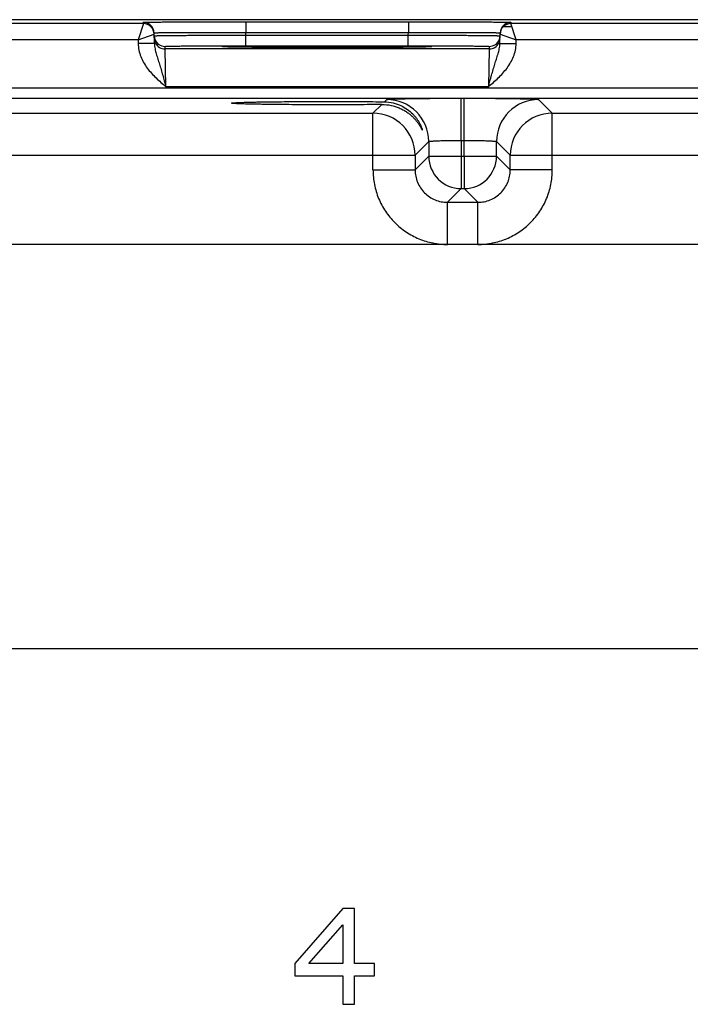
# Model space of a CAD drawing. Header units: inches. Extents: x 0 to 34, y 0 to 22.
# Tile 35 of 44: x 19.5 to 22, y 11.3 to 14.9. Entities that reach past the tile are written whole.
import ezdxf

# ---------------------------------------------------------------- set-up
doc = ezdxf.new("R2010")
doc.units = ezdxf.units.IN
doc.header["$LTSCALE"] = 1.87
doc.header["$MEASUREMENT"] = 0
doc.layers.get('0').update_dxf_attribs({"linetype": 'CONTINUOUS'})

msp = doc.modelspace()

# ---------------------------------------------------------------- linework, layer by layer
at = {"color": 7, "linetype": 'CONTINUOUS'}
for p, q in [((30.4335, 14.927), (12.7879, 14.927)), ((20.0068, 14.9125), (20.0067, 14.9175)), ((20.3866, 14.9192), (20.3866, 14.8799)), ((20.3866, 14.9192), (20.9884, 14.9192)), ((20.9884, 14.9192), (20.9884, 14.8799)), ((21.3683, 14.9175), (21.3682, 14.9125)), ((20.0068, 14.9125), (19.2582, 14.9125)), ((20.0068, 14.9125), (19.9871, 14.8525)), ((20.0473, 14.8392), (20.0467, 14.8782)), ((20.3868, 14.8699), (20.3866, 14.8799)), ((20.3866, 14.8799), (20.9884, 14.8799)), ((20.9882, 14.8699), (20.9884, 14.8799)), ((21.3276, 14.8392), (21.3283, 14.8782)), ((21.3415, 14.9022), (21.3682, 14.9022)), ((22.1168, 14.9125), (21.3682, 14.9125)), ((21.3879, 14.8525), (21.3682, 14.9125)), ((19.9871, 14.8525), (19.2779, 14.8525)), ((19.9871, 14.8525), (20.0467, 14.8732)), ((19.9871, 14.8525), (19.9873, 14.8382)), ((20.3868, 14.8306), (20.3868, 14.8699)), ((20.3868, 14.8699), (20.9882, 14.8699)), ((20.9882, 14.8306), (20.9882, 14.8699)), ((21.3282, 14.8732), (21.3879, 14.8525)), ((21.3876, 14.8382), (21.3879, 14.8525)), ((22.0971, 14.8525), (21.3879, 14.8525)), ((20.0473, 14.8392), (19.9873, 14.8382)), ((20.087, 14.8186), (20.0868, 14.828)), ((21.288, 14.8186), (20.087, 14.8186)), ((20.0901, 14.6787), (20.087, 14.8186)), ((20.329, 14.8256), (20.3062, 14.8263)), ((20.3085, 14.8263), (20.307, 14.8263)), ((20.3103, 14.8262), (20.3085, 14.8263)), ((20.3124, 14.8261), (20.3103, 14.8262)), ((20.3149, 14.826), (20.3124, 14.8261)), ((20.3177, 14.8259), (20.3149, 14.826)), ((20.3209, 14.8258), (20.3177, 14.8259)), ((20.3244, 14.8258), (20.3209, 14.8258)), ((20.3283, 14.8257), (20.3244, 14.8258)), ((20.3326, 14.8256), (20.3283, 14.8257)), ((20.3372, 14.8255), (20.3326, 14.8256)), ((20.3423, 14.8254), (20.3372, 14.8255)), ((20.3478, 14.8253), (20.3423, 14.8254)), ((20.3538, 14.8252), (20.3478, 14.8253)), ((20.3603, 14.8251), (20.3538, 14.8252)), ((20.3673, 14.825), (20.3603, 14.8251)), ((20.3749, 14.8249), (20.3673, 14.825)), ((20.383, 14.8248), (20.3749, 14.8249)), ((20.3917, 14.8247), (20.383, 14.8248)), ((20.3868, 14.8306), (20.9882, 14.8306)), ((20.4009, 14.8247), (20.3917, 14.8247)), ((20.4108, 14.8246), (20.4009, 14.8247)), ((20.4213, 14.8245), (20.4108, 14.8246)), ((20.4325, 14.8244), (20.4213, 14.8245)), ((20.4443, 14.8243), (20.4325, 14.8244)), ((20.4568, 14.8242), (20.4443, 14.8243)), ((20.47, 14.8241), (20.4568, 14.8242)), ((20.484, 14.8241), (20.47, 14.8241)), ((20.4986, 14.824), (20.484, 14.8241)), ((20.514, 14.8239), (20.4986, 14.824)), ((20.5302, 14.8238), (20.514, 14.8239)), ((20.547, 14.8238), (20.5302, 14.8238)), ((20.5645, 14.8237), (20.547, 14.8238)), ((20.5826, 14.8237), (20.5645, 14.8237)), ((20.6013, 14.8236), (20.5826, 14.8237)), ((20.6208, 14.8236), (20.6013, 14.8236)), ((20.6412, 14.8236), (20.6208, 14.8236)), ((20.6625, 14.8236), (20.6412, 14.8236)), ((20.6851, 14.8235), (20.6625, 14.8236)), ((20.7088, 14.8236), (20.6851, 14.8235)), ((20.733, 14.8236), (20.7088, 14.8236)), ((20.7567, 14.8236), (20.733, 14.8236)), ((20.7791, 14.8236), (20.7567, 14.8236)), ((20.8003, 14.8237), (20.7791, 14.8236)), ((20.8204, 14.8238), (20.8003, 14.8237)), ((20.8395, 14.8238), (20.8204, 14.8238)), ((20.8576, 14.8239), (20.8395, 14.8238)), ((20.8747, 14.824), (20.8576, 14.8239)), ((20.8909, 14.8241), (20.8747, 14.824)), ((20.9062, 14.8241), (20.8909, 14.8241)), ((20.9206, 14.8242), (20.9062, 14.8241)), ((20.9341, 14.8243), (20.9206, 14.8242)), ((20.9466, 14.8244), (20.9341, 14.8243)), ((20.9581, 14.8245), (20.9466, 14.8244)), ((20.9686, 14.8246), (20.9581, 14.8245)), ((20.9783, 14.8247), (20.9686, 14.8246)), ((20.9872, 14.8248), (20.9783, 14.8247)), ((20.9955, 14.8249), (20.9872, 14.8248)), ((21.0032, 14.825), (20.9955, 14.8249)), ((21.0104, 14.8251), (21.0032, 14.825)), ((21.017, 14.8252), (21.0104, 14.8251)), ((21.0232, 14.8252), (21.017, 14.8252)), ((21.029, 14.8253), (21.0232, 14.8252)), ((21.0344, 14.8254), (21.029, 14.8253)), ((21.0393, 14.8255), (21.0344, 14.8254)), ((21.0439, 14.8256), (21.0393, 14.8255)), ((21.0481, 14.8257), (21.0439, 14.8256)), ((21.0688, 14.8263), (21.0461, 14.8256)), ((21.0519, 14.8258), (21.0481, 14.8257)), ((21.0554, 14.8259), (21.0519, 14.8258)), ((21.0585, 14.826), (21.0554, 14.8259)), ((21.0613, 14.8261), (21.0585, 14.826)), ((21.0637, 14.8261), (21.0613, 14.8261)), ((21.0658, 14.8262), (21.0637, 14.8261)), ((21.0675, 14.8263), (21.0658, 14.8262)), ((21.0689, 14.8264), (21.0675, 14.8263)), ((21.288, 14.8186), (21.2848, 14.6787)), ((21.2881, 14.828), (21.288, 14.8186)), ((21.3276, 14.8392), (21.3876, 14.8382)), ((13.3244, 14.6743), (30.0249, 14.6743)), ((21.2848, 14.6787), (20.0901, 14.6787)), ((13.3244, 14.6363), (30.0249, 14.6363)), ((20.8995, 14.6229), (20.908, 14.6314)), ((21.1839, 14.4802), (21.1839, 14.6361)), ((21.1839, 14.6361), (21.1951, 14.6361)), ((21.1951, 14.4802), (21.1951, 14.6361)), ((21.471, 14.6314), (21.5217, 14.5807)), ((20.8573, 14.5807), (20.8895, 14.6129)), ((19.4117, 14.5807), (20.8573, 14.5807)), ((20.8573, 14.3707), (20.8573, 14.5807)), ((21.5217, 14.5807), (22.9673, 14.5807)), ((21.5217, 14.3707), (21.5217, 14.5807)), ((21.0639, 14.4755), (21.0132, 14.4247)), ((21.0639, 14.4755), (21.0639, 14.4214)), ((21.1839, 14.4802), (21.1839, 14.4214)), ((21.1839, 14.4802), (21.1951, 14.4802)), ((21.1951, 14.4214), (21.1951, 14.4802)), ((21.315, 14.4214), (21.315, 14.4755)), ((21.315, 14.4755), (21.3658, 14.4247)), ((19.2558, 14.4247), (21.0132, 14.4247)), ((21.0132, 14.4247), (21.0132, 14.3707)), ((21.0639, 14.4214), (21.0132, 14.3707)), ((21.0639, 14.4214), (21.315, 14.4214)), ((21.1839, 14.4214), (21.1839, 14.3014)), ((21.1951, 14.4214), (21.1951, 14.3014)), ((21.315, 14.4214), (21.3658, 14.3707)), ((21.3658, 14.3707), (21.3658, 14.4247)), ((21.3658, 14.4247), (23.1232, 14.4247)), ((20.8573, 14.3707), (21.0132, 14.3707)), ((21.5217, 14.3707), (21.3658, 14.3707)), ((21.1839, 14.3014), (21.1332, 14.2507)), ((21.1839, 14.3014), (21.1951, 14.3014)), ((21.1951, 14.3014), (21.2458, 14.2507)), ((21.1332, 14.2507), (21.2458, 14.2507)), ((21.1332, 14.0947), (21.1332, 14.2507)), ((21.2458, 14.0947), (21.2458, 14.2507)), ((29.7792, 14.0947), (13.5587, 14.0947)), ((13.5587, 12.5987), (29.7792, 12.5987)), ((20.745, 11.6351), (20.5678, 11.4316)), ((20.7893, 11.6351), (20.745, 11.6351)), ((20.7893, 11.4316), (20.7893, 11.6351)), ((20.6195, 11.4316), (20.745, 11.5748)), ((20.745, 11.5748), (20.745, 11.4316)), ((20.5678, 11.4316), (20.5678, 11.3863)), ((20.745, 11.4316), (20.6195, 11.4316)), ((20.8631, 11.4316), (20.7893, 11.4316)), ((20.8631, 11.3863), (20.8631, 11.4316)), ((20.5678, 11.3863), (20.745, 11.3863)), ((20.745, 11.3863), (20.745, 11.2808)), ((20.7893, 11.3863), (20.8631, 11.3863)), ((20.7893, 11.2808), (20.7893, 11.3863)), ((20.745, 11.2808), (20.7893, 11.2808))]:
    msp.add_line(p, q, dxfattribs=at)
for points in [[(20.307, 14.8263), (20.3058, 14.8264), (20.3053, 14.8264), (20.305, 14.8264), (20.3047, 14.8265), (20.3045, 14.8265)], [(21.0705, 14.8265), (21.0704, 14.8265), (21.0702, 14.8265), (21.0699, 14.8264), (21.0694, 14.8264), (21.0689, 14.8264)]]:
    msp.add_lwpolyline(points, dxfattribs=at)
for centre, radius, start, end in [((20.0067, 14.8775), 0.04, 1.0003, 90.0003), ((21.3683, 14.8775), 0.04, 89.9997, 178.9997), ((20.0068, 14.8725), 0.04, 1.0003, 90.0003), ((20.0068, 14.8725), 0.04, 8.1808, 9.8983), ((20.0067, 14.8725), 0.0401, 1.0074, 8.1804), ((21.3682, 14.8725), 0.04, 89.9997, 178.9997), ((21.3683, 14.8725), 0.0401, 171.8201, 178.9927), ((21.3682, 14.8725), 0.04, 170.102, 171.8197), ((20.0871, 14.868), 0.0402, 181.0528, 198.7479), ((20.087, 14.8586), 0.04, 180.9999, 206.4226), ((20.0868, 14.868), 0.04, 198.8014, 270.0007), ((20.087, 14.8586), 0.04, 206.4231, 270.0003), ((21.288, 14.8586), 0.04, 269.9997, 333.5767), ((21.2881, 14.868), 0.04, 269.9993, 341.1986), ((21.288, 14.8586), 0.04, 333.5772, 359.0001), ((21.2879, 14.868), 0.0402, 341.2521, 358.9472), ((20.9079, 14.4754), 0.156, 0.0209, 89.9791), ((21.4711, 14.4754), 0.156, 90.0209, 179.9791), ((20.8572, 14.4247), 0.156, 0.0209, 89.9791), ((21.5218, 14.4247), 0.156, 90.0209, 179.9791), ((21.184, 14.4214), 0.12, 180.021, 269.979), ((21.195, 14.4214), 0.12, 270.021, 359.979)]:
    msp.add_arc(centre, radius, start, end, dxfattribs=at)
for points, knots in [([(20.0067, 14.9175), (20.0067, 14.9175), (20.0067, 14.9175), (20.0068, 14.9176), (20.0069, 14.9176), (20.0072, 14.9176), (20.0078, 14.9176), (20.0086, 14.9177), (20.0096, 14.9177), (20.0108, 14.9178), (20.0123, 14.9178), (20.0147, 14.9178), (20.0183, 14.9179), (20.0233, 14.918), (20.0291, 14.9181), (20.0358, 14.9181), (20.0434, 14.9182), (20.0551, 14.9183), (20.0717, 14.9184), (20.0938, 14.9186), (20.1188, 14.9187), (20.1463, 14.9188), (20.1762, 14.9189), (20.208, 14.919), (20.2416, 14.919), (20.2766, 14.9191), (20.3251, 14.9191), (20.3619, 14.9192), (20.3866, 14.9192)], [0, 0, 0, 0, 0.000092, 0.000323, 0.000702, 0.001231, 0.002737, 0.004843, 0.007547, 0.010849, 0.014746, 0.019237, 0.029987, 0.043073, 0.058463, 0.076123, 0.096008, 0.118071, 0.168514, 0.226966, 0.292866, 0.365578, 0.444402, 0.528578, 0.617296, 0.7097, 0.8049, 1, 1, 1, 1]), ([(20.9884, 14.9192), (21.0131, 14.9192), (21.0499, 14.9191), (21.0983, 14.9191), (21.1333, 14.919), (21.1669, 14.919), (21.1988, 14.9189), (21.2287, 14.9188), (21.2562, 14.9187), (21.2811, 14.9186), (21.3033, 14.9184), (21.3199, 14.9183), (21.3316, 14.9182), (21.3391, 14.9181), (21.3458, 14.9181), (21.3517, 14.918), (21.3566, 14.9179), (21.3602, 14.9178), (21.3626, 14.9178), (21.3641, 14.9178), (21.3654, 14.9177), (21.3664, 14.9177), (21.3672, 14.9176), (21.3677, 14.9176), (21.368, 14.9176), (21.3682, 14.9176), (21.3682, 14.9175), (21.3683, 14.9175), (21.3683, 14.9175)], [0, 0, 0, 0, 0.1951, 0.2903, 0.382704, 0.471422, 0.555598, 0.634422, 0.707134, 0.773034, 0.831486, 0.881929, 0.903992, 0.923877, 0.941537, 0.956927, 0.970014, 0.980763, 0.985254, 0.989151, 0.992453, 0.995157, 0.997263, 0.998769, 0.999298, 0.999677, 0.999908, 1, 1, 1, 1]), ([(20.0467, 14.8782), (20.0467, 14.8782), (20.0469, 14.8783), (20.0471, 14.8783), (20.0477, 14.8784), (20.0484, 14.8784), (20.0493, 14.8785), (20.0504, 14.8785), (20.0517, 14.8786), (20.0539, 14.8787), (20.0571, 14.8788), (20.0615, 14.8789), (20.0668, 14.879), (20.0728, 14.8791), (20.0795, 14.8792), (20.09, 14.8793), (20.1048, 14.8794), (20.1246, 14.8796), (20.147, 14.8797), (20.1716, 14.8798), (20.1983, 14.8799), (20.2268, 14.8799), (20.2677, 14.88), (20.3211, 14.88), (20.3645, 14.8799), (20.3866, 14.8799)], [0, 0, 0, 0, 0.000343, 0.001258, 0.002769, 0.004877, 0.007583, 0.010885, 0.014783, 0.019274, 0.030023, 0.043108, 0.058497, 0.076155, 0.096038, 0.118099, 0.168538, 0.226986, 0.292883, 0.365592, 0.444414, 0.528588, 0.617304, 0.804905, 1, 1, 1, 1]), ([(20.9884, 14.8799), (21.0105, 14.8799), (21.0539, 14.88), (21.1073, 14.88), (21.1481, 14.8799), (21.1767, 14.8799), (21.2034, 14.8798), (21.228, 14.8797), (21.2503, 14.8796), (21.2701, 14.8794), (21.285, 14.8793), (21.2954, 14.8792), (21.3022, 14.8791), (21.3082, 14.879), (21.3134, 14.8789), (21.3179, 14.8788), (21.3211, 14.8787), (21.3232, 14.8786), (21.3246, 14.8785), (21.3257, 14.8785), (21.3266, 14.8784), (21.3273, 14.8784), (21.3279, 14.8783), (21.3281, 14.8783), (21.3283, 14.8782), (21.3283, 14.8782)], [0, 0, 0, 0, 0.195095, 0.382696, 0.471411, 0.555586, 0.634408, 0.707117, 0.773013, 0.831462, 0.881901, 0.903962, 0.923845, 0.941503, 0.956892, 0.969977, 0.980726, 0.985217, 0.989114, 0.992417, 0.995123, 0.997231, 0.998742, 0.999657, 1, 1, 1, 1]), ([(20.0468, 14.8673), (20.0468, 14.8673), (20.0471, 14.8674), (20.0473, 14.8674), (20.0478, 14.8675), (20.0485, 14.8675), (20.0495, 14.8676), (20.0506, 14.8676), (20.0519, 14.8676), (20.0541, 14.8677), (20.0573, 14.8678), (20.0617, 14.8679), (20.067, 14.868), (20.073, 14.8681), (20.0797, 14.8682), (20.0902, 14.8683), (20.105, 14.8685), (20.1248, 14.8687), (20.1471, 14.8689), (20.1718, 14.8691), (20.1985, 14.8692), (20.227, 14.8694), (20.2679, 14.8696), (20.3213, 14.8698), (20.3646, 14.8699), (20.3868, 14.8699)], [0, 0, 0, 0, 0.00033, 0.001241, 0.002749, 0.004856, 0.007562, 0.010864, 0.014762, 0.019252, 0.030002, 0.043087, 0.058478, 0.076136, 0.09602, 0.118081, 0.168521, 0.226971, 0.292867, 0.365577, 0.444399, 0.528574, 0.617291, 0.804896, 1, 1, 1, 1]), ([(20.9882, 14.8699), (21.0103, 14.8699), (21.0537, 14.8698), (21.1071, 14.8696), (21.148, 14.8694), (21.1765, 14.8692), (21.2032, 14.8691), (21.2278, 14.8689), (21.2501, 14.8687), (21.27, 14.8685), (21.2848, 14.8683), (21.2953, 14.8682), (21.302, 14.8681), (21.308, 14.868), (21.3132, 14.8679), (21.3177, 14.8678), (21.3209, 14.8677), (21.3231, 14.8676), (21.3244, 14.8676), (21.3255, 14.8676), (21.3264, 14.8675), (21.3271, 14.8675), (21.3277, 14.8674), (21.3279, 14.8674), (21.3281, 14.8673), (21.3281, 14.8673)], [0, 0, 0, 0, 0.195104, 0.382709, 0.471426, 0.555601, 0.634423, 0.707132, 0.773029, 0.831478, 0.881918, 0.90398, 0.923864, 0.941522, 0.956912, 0.969998, 0.980748, 0.985238, 0.989136, 0.992438, 0.995144, 0.997251, 0.998759, 0.99967, 1, 1, 1, 1]), ([(19.9873, 14.8382), (19.9875, 14.83), (19.9894, 14.8137), (19.9965, 14.7902), (20.0072, 14.768), (20.0252, 14.7407), (20.0531, 14.7107), (20.0778, 14.6893), (20.0901, 14.6787)], [0, 0, 0, 0, 0.124949, 0.24993, 0.374943, 0.499986, 0.749894, 1, 1, 1, 1]), ([(20.0473, 14.8392), (20.0475, 14.8325), (20.0493, 14.8194), (20.0543, 14.8002), (20.0601, 14.7812), (20.0662, 14.7618), (20.0723, 14.7419), (20.0804, 14.7141), (20.0862, 14.6929), (20.0901, 14.6787)], [0, 0, 0, 0, 0.120104, 0.238267, 0.357051, 0.478567, 0.603962, 0.733306, 1, 1, 1, 1]), ([(20.0868, 14.828), (20.0868, 14.828), (20.087, 14.8281), (20.0872, 14.8281), (20.0877, 14.8282), (20.0883, 14.8283), (20.0892, 14.8283), (20.0906, 14.8284), (20.0928, 14.8285), (20.096, 14.8287), (20.1, 14.8288), (20.1046, 14.8289), (20.1099, 14.829), (20.1158, 14.8291), (20.1251, 14.8293), (20.1382, 14.8295), (20.1556, 14.8297), (20.1753, 14.8299), (20.1971, 14.83), (20.2206, 14.8302), (20.2458, 14.8303), (20.2818, 14.8305), (20.329, 14.8306), (20.3672, 14.8306), (20.3868, 14.8306)], [0, 0, 0, 0, 0.000367, 0.001291, 0.002806, 0.004918, 0.007626, 0.010931, 0.019321, 0.030071, 0.043156, 0.058545, 0.076201, 0.096083, 0.118142, 0.168576, 0.22702, 0.292911, 0.365614, 0.444431, 0.5286, 0.617312, 0.804907, 1, 1, 1, 1]), ([(20.3, 14.8269), (20.3, 14.827), (20.3002, 14.827), (20.3004, 14.8271), (20.3009, 14.8272), (20.3016, 14.8272), (20.3025, 14.8273), (20.304, 14.8274), (20.3053, 14.8275), (20.3062, 14.8275)], [0, 0, 0, 0, 0.019717, 0.067873, 0.146432, 0.255698, 0.395739, 0.56652, 1, 1, 1, 1]), ([(20.3062, 14.8263), (20.3053, 14.8264), (20.304, 14.8264), (20.3025, 14.8265), (20.3016, 14.8266), (20.3009, 14.8267), (20.3004, 14.8268), (20.3002, 14.8268), (20.3, 14.8269), (20.3, 14.8269)], [0, 0, 0, 0, 0.433476, 0.604256, 0.744298, 0.853565, 0.932125, 0.980282, 1, 1, 1, 1]), ([(20.3062, 14.8275), (20.3121, 14.8278), (20.3275, 14.8282), (20.3559, 14.8287), (20.3943, 14.8292), (20.4415, 14.8296), (20.4962, 14.8299), (20.579, 14.8302), (20.6875, 14.8304), (20.7959, 14.8302), (20.8788, 14.8299), (20.9334, 14.8296), (20.9807, 14.8292), (21.0191, 14.8287), (21.0474, 14.8282), (21.0629, 14.8278), (21.0688, 14.8275)], [0, 0, 0, 0, 0.0232, 0.0608, 0.111657, 0.174242, 0.246665, 0.326737, 0.500006, 0.673274, 0.753345, 0.825766, 0.88835, 0.939205, 0.976802, 1, 1, 1, 1]), ([(21.0461, 14.8256), (21.0266, 14.8252), (20.9791, 14.8246), (20.8972, 14.824), (20.7972, 14.8236), (20.6876, 14.8235), (20.5781, 14.8236), (20.478, 14.824), (20.396, 14.8246), (20.3485, 14.8252), (20.329, 14.8256)], [0, 0, 0, 0, 0.081295, 0.198871, 0.342544, 0.499869, 0.657212, 0.800938, 0.918598, 1, 1, 1, 1]), ([(20.9882, 14.8306), (21.0077, 14.8306), (21.046, 14.8306), (21.0931, 14.8305), (21.1292, 14.8303), (21.1543, 14.8302), (21.1779, 14.83), (21.1996, 14.8299), (21.2193, 14.8297), (21.2368, 14.8295), (21.2499, 14.8293), (21.2591, 14.8291), (21.2651, 14.829), (21.2704, 14.8289), (21.275, 14.8288), (21.2789, 14.8287), (21.2821, 14.8285), (21.2844, 14.8284), (21.2858, 14.8283), (21.2866, 14.8283), (21.2872, 14.8282), (21.2877, 14.8281), (21.288, 14.8281), (21.2881, 14.828), (21.2881, 14.828)], [0, 0, 0, 0, 0.195093, 0.382688, 0.4714, 0.555569, 0.634386, 0.707089, 0.77298, 0.831424, 0.881858, 0.903917, 0.923799, 0.941455, 0.956844, 0.969929, 0.980679, 0.989069, 0.992374, 0.995082, 0.997194, 0.998709, 0.999633, 1, 1, 1, 1]), ([(21.0688, 14.8275), (21.0697, 14.8275), (21.0709, 14.8274), (21.0725, 14.8273), (21.0734, 14.8272), (21.074, 14.8272), (21.0745, 14.8271), (21.0748, 14.827), (21.075, 14.827), (21.075, 14.8269)], [0, 0, 0, 0, 0.433479, 0.604259, 0.7443, 0.853566, 0.932126, 0.980282, 1, 1, 1, 1]), ([(21.075, 14.8269), (21.075, 14.8269), (21.0748, 14.8268), (21.0745, 14.8268), (21.074, 14.8267), (21.0734, 14.8266), (21.0725, 14.8265), (21.0709, 14.8264), (21.0697, 14.8264), (21.0688, 14.8263)], [0, 0, 0, 0, 0.019718, 0.067874, 0.146433, 0.2557, 0.395742, 0.566522, 1, 1, 1, 1]), ([(21.2848, 14.6787), (21.2887, 14.6929), (21.2945, 14.7141), (21.3026, 14.7419), (21.3087, 14.7618), (21.3148, 14.7812), (21.3207, 14.8002), (21.3257, 14.8194), (21.3275, 14.8325), (21.3276, 14.8392)], [0, 0, 0, 0, 0.266694, 0.396038, 0.521433, 0.642949, 0.761733, 0.879896, 1, 1, 1, 1]), ([(21.2848, 14.6787), (21.2972, 14.6893), (21.3219, 14.7107), (21.3497, 14.7408), (21.3678, 14.768), (21.3785, 14.7902), (21.3856, 14.8137), (21.3875, 14.83), (21.3876, 14.8382)], [0, 0, 0, 0, 0.250117, 0.500028, 0.625067, 0.750078, 0.875056, 1, 1, 1, 1]), ([(20.3331, 14.618), (20.3331, 14.6181), (20.3335, 14.6183), (20.3341, 14.6184), (20.3352, 14.6187), (20.3366, 14.6188), (20.3385, 14.6191), (20.3419, 14.6194), (20.3471, 14.6197), (20.3546, 14.6201), (20.3636, 14.6205), (20.3743, 14.6209), (20.3864, 14.6212), (20.3999, 14.6216), (20.4149, 14.6219), (20.4311, 14.6223), (20.4551, 14.6227), (20.4877, 14.6231), (20.5296, 14.6235), (20.5745, 14.6239), (20.6216, 14.6241), (20.6699, 14.6242), (20.7341, 14.6242), (20.8107, 14.6239), (20.871, 14.6233), (20.8995, 14.6229)], [0, 0, 0, 0, 0.000527, 0.001708, 0.003612, 0.006247, 0.009612, 0.013706, 0.02406, 0.037276, 0.053316, 0.072106, 0.09354, 0.117502, 0.143877, 0.172556, 0.203414, 0.271045, 0.345417, 0.425153, 0.50873, 0.594532, 0.680934, 0.848958, 1, 1, 1, 1]), ([(20.8995, 14.6229), (20.9106, 14.6228), (20.9318, 14.6201), (20.9607, 14.61), (20.9849, 14.5958), (21.0016, 14.5815), (21.0127, 14.5693), (21.0197, 14.5602), (21.0257, 14.5511), (21.0307, 14.5423), (21.0341, 14.5352), (21.0363, 14.53), (21.0376, 14.5266), (21.0387, 14.5236), (21.0394, 14.5212), (21.0399, 14.5194), (21.0401, 14.5184), (21.0401, 14.5181)], [0, 0, 0, 0, 0.177004, 0.338551, 0.486972, 0.624109, 0.688639, 0.750217, 0.808471, 0.862726, 0.911754, 0.933686, 0.953421, 0.970475, 0.984302, 0.99431, 1, 1, 1, 1]), ([(20.908, 14.6314), (20.908, 14.6315), (20.9082, 14.6316), (20.9088, 14.6317), (20.91, 14.6319), (20.9118, 14.6321), (20.9143, 14.6324), (20.9174, 14.6326), (20.9212, 14.6328), (20.9256, 14.633), (20.9326, 14.6333), (20.9429, 14.6337), (20.9569, 14.6341), (20.973, 14.6344), (20.9911, 14.6348), (21.011, 14.6351), (21.0326, 14.6354), (21.0556, 14.6356), (21.0884, 14.6359), (21.1313, 14.6361), (21.1662, 14.6361), (21.1839, 14.6361)], [0, 0, 0, 0, 0.000833, 0.002206, 0.006659, 0.013424, 0.022497, 0.033865, 0.047502, 0.063379, 0.081459, 0.124054, 0.174892, 0.233495, 0.299314, 0.37173, 0.450061, 0.533571, 0.621473, 0.807112, 1, 1, 1, 1]), ([(21.1951, 14.6361), (21.2128, 14.6361), (21.2477, 14.6361), (21.2906, 14.6359), (21.3234, 14.6356), (21.3464, 14.6354), (21.368, 14.6351), (21.3879, 14.6348), (21.406, 14.6344), (21.4221, 14.6341), (21.4361, 14.6337), (21.4464, 14.6333), (21.4534, 14.633), (21.4578, 14.6328), (21.4616, 14.6326), (21.4647, 14.6324), (21.4672, 14.6321), (21.469, 14.6319), (21.4702, 14.6317), (21.4708, 14.6316), (21.471, 14.6315), (21.471, 14.6314)], [0, 0, 0, 0, 0.192888, 0.378527, 0.466429, 0.549939, 0.62827, 0.700686, 0.766505, 0.825108, 0.875946, 0.918541, 0.936621, 0.952498, 0.966135, 0.977503, 0.986576, 0.993341, 0.997794, 0.999167, 1, 1, 1, 1]), ([(20.8895, 14.6129), (20.8609, 14.6125), (20.8009, 14.612), (20.7249, 14.6118), (20.6615, 14.6118), (20.6141, 14.6119), (20.5681, 14.6121), (20.5243, 14.6125), (20.4834, 14.6129), (20.4517, 14.6133), (20.4283, 14.6138), (20.4125, 14.6141), (20.398, 14.6144), (20.3849, 14.6147), (20.3731, 14.6151), (20.3628, 14.6155), (20.354, 14.6159), (20.3467, 14.6163), (20.3417, 14.6166), (20.3384, 14.6169), (20.3366, 14.6171), (20.3351, 14.6173), (20.3341, 14.6175), (20.3335, 14.6177), (20.3331, 14.6179), (20.3331, 14.618)], [0, 0, 0, 0, 0.153931, 0.323259, 0.409812, 0.495497, 0.578742, 0.657983, 0.731767, 0.798767, 0.829306, 0.857675, 0.883759, 0.90745, 0.928637, 0.947208, 0.963061, 0.976127, 0.986373, 0.990428, 0.993765, 0.996382, 0.998278, 0.999463, 1, 1, 1, 1]), ([(20.8895, 14.6129), (20.9011, 14.613), (20.9235, 14.6109), (20.9496, 14.6028), (20.968, 14.594), (20.9802, 14.5868), (20.9913, 14.5788), (21.0012, 14.5704), (21.01, 14.5617), (21.0177, 14.5529), (21.0232, 14.5455), (21.0271, 14.5398), (21.0297, 14.5357), (21.032, 14.5318), (21.0341, 14.5283), (21.0356, 14.5255), (21.0366, 14.5235), (21.0373, 14.5222), (21.038, 14.521), (21.0385, 14.52), (21.039, 14.5192), (21.0393, 14.5186), (21.0396, 14.5181), (21.0398, 14.5179), (21.0399, 14.5178), (21.04, 14.5178), (21.0401, 14.5179), (21.0401, 14.518), (21.0401, 14.5181)], [0, 0, 0, 0, 0.185602, 0.354705, 0.433688, 0.509226, 0.581487, 0.650548, 0.716303, 0.778445, 0.836412, 0.863549, 0.88924, 0.913229, 0.935208, 0.954765, 0.96348, 0.971398, 0.978439, 0.984527, 0.989584, 0.993548, 0.996366, 0.997337, 0.998023, 0.998464, 0.998798, 1, 1, 1, 1]), ([(21.0639, 14.4755), (21.064, 14.4756), (21.0643, 14.4757), (21.0648, 14.476), (21.0656, 14.4762), (21.0672, 14.4765), (21.07, 14.4769), (21.074, 14.4773), (21.0791, 14.4777), (21.0852, 14.4781), (21.0922, 14.4785), (21.1001, 14.4788), (21.1087, 14.4791), (21.1216, 14.4795), (21.139, 14.4799), (21.1611, 14.4801), (21.1762, 14.4802), (21.1839, 14.4802)], [0, 0, 0, 0, 0.0028, 0.007571, 0.014535, 0.023746, 0.048911, 0.082935, 0.125537, 0.176335, 0.234863, 0.300579, 0.37287, 0.451061, 0.62216, 0.807461, 1, 1, 1, 1]), ([(21.1951, 14.4802), (21.2028, 14.4802), (21.2179, 14.4801), (21.24, 14.4799), (21.2574, 14.4795), (21.2703, 14.4791), (21.2789, 14.4788), (21.2868, 14.4785), (21.2938, 14.4781), (21.2999, 14.4777), (21.305, 14.4773), (21.309, 14.4769), (21.3118, 14.4765), (21.3134, 14.4762), (21.3142, 14.476), (21.3147, 14.4757), (21.315, 14.4756), (21.315, 14.4755)], [0, 0, 0, 0, 0.192539, 0.37784, 0.548939, 0.62713, 0.699421, 0.765137, 0.823665, 0.874463, 0.917065, 0.951089, 0.976254, 0.985465, 0.992429, 0.9972, 1, 1, 1, 1]), ([(20.8573, 14.3707), (20.8573, 14.3526), (20.8608, 14.3165), (20.8766, 14.2644), (20.9023, 14.2164), (20.9368, 14.1743), (20.9789, 14.1397), (21.0269, 14.1141), (21.079, 14.0983), (21.1152, 14.0947), (21.1332, 14.0947)], [0, 0, 0, 0, 0.124999, 0.25, 0.375, 0.5, 0.625, 0.75, 0.875001, 1, 1, 1, 1]), ([(21.0132, 14.3707), (21.0132, 14.3628), (21.0147, 14.3471), (21.0216, 14.3244), (21.0328, 14.3036), (21.0478, 14.2852), (21.0661, 14.2702), (21.087, 14.2591), (21.1096, 14.2522), (21.1254, 14.2507), (21.1332, 14.2507)], [0, 0, 0, 0, 0.124985, 0.249983, 0.374989, 0.5, 0.625011, 0.750017, 0.875015, 1, 1, 1, 1]), ([(21.2458, 14.0947), (21.2638, 14.0947), (21.3, 14.0983), (21.3521, 14.1141), (21.4001, 14.1397), (21.4422, 14.1743), (21.4767, 14.2164), (21.5024, 14.2644), (21.5182, 14.3165), (21.5217, 14.3526), (21.5217, 14.3707)], [0, 0, 0, 0, 0.124999, 0.25, 0.375, 0.5, 0.625, 0.75, 0.875001, 1, 1, 1, 1]), ([(21.2458, 14.2507), (21.2536, 14.2507), (21.2694, 14.2522), (21.292, 14.2591), (21.3129, 14.2702), (21.3312, 14.2852), (21.3462, 14.3036), (21.3574, 14.3244), (21.3643, 14.3471), (21.3658, 14.3628), (21.3658, 14.3707)], [0, 0, 0, 0, 0.124985, 0.249983, 0.374989, 0.5, 0.625011, 0.750017, 0.875015, 1, 1, 1, 1])]:
    msp.add_open_spline(points, degree=3, knots=knots, dxfattribs=at)

doc.saveas('drawing.dxf')
